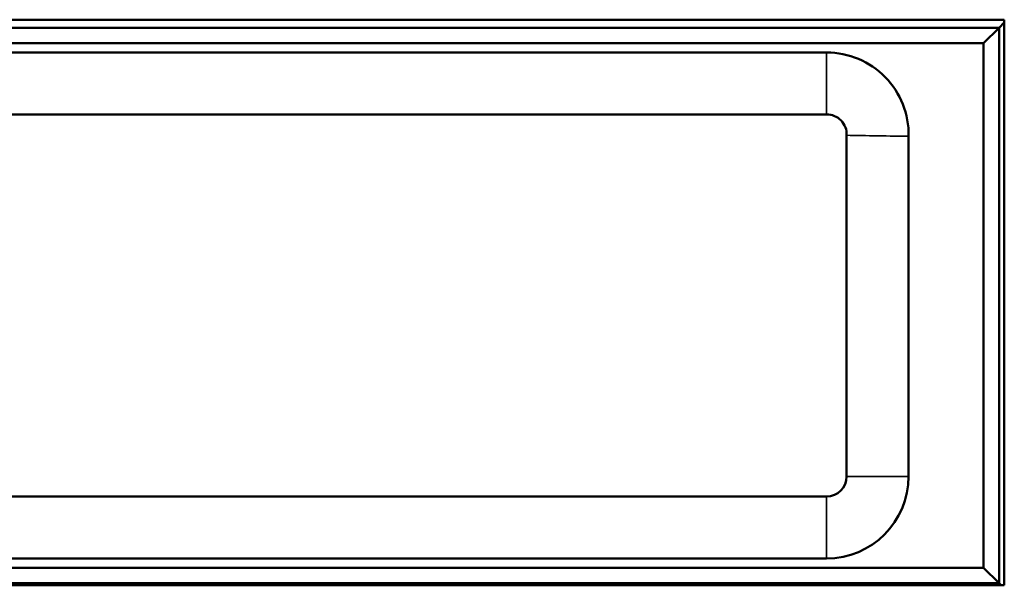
# Model space of a CAD drawing. Header units: inches. Extents: x 0.2 to 58.8, y 1.7 to 68.8.
# Tile 231 of 256: x 41.3 to 43.2, y 52.4 to 53.5. Entities that reach past the tile are written whole.
import ezdxf

# ---------------------------------------------------------------- set-up
doc = ezdxf.new("R2010")
doc.units = ezdxf.units.IN
doc.header["$MEASUREMENT"] = 0
doc.layers.add('Visible (ANSI)', color=7, linetype='Continuous', lineweight=50)
doc.layers.add('Visible Narrow (ANSI)', color=7, linetype='Continuous', lineweight=35)

msp = doc.modelspace()

# ---------------------------------------------------------------- linework, layer by layer
at = {"layer": 'Visible (ANSI)'}
for p, q in [((40.0632, 53.4558), (43.2492, 53.4558)), ((43.2492, 53.4558), (43.2492, 52.3602)), ((43.2392, 53.4402), (40.0731, 53.4402)), ((43.2092, 53.4102), (43.2392, 53.4402)), ((43.2492, 53.4502), (43.2392, 53.4402)), ((43.2392, 52.3642), (43.2392, 53.4402)), ((40.1031, 53.4102), (43.2092, 53.4102)), ((43.2092, 53.4102), (43.2092, 52.3942)), ((42.9049, 53.3922), (40.4444, 53.3922)), ((40.4444, 53.2722), (42.9049, 53.2722)), ((42.9436, 53.2318), (42.9436, 52.571)), ((43.0636, 52.571), (43.0636, 53.2301)), ((42.9048, 52.5322), (40.4444, 52.5322)), ((40.4444, 52.4122), (42.9048, 52.4122)), ((43.2092, 52.3942), (40.1031, 52.3942)), ((43.2392, 52.3642), (43.2092, 52.3942)), ((43.2492, 52.3602), (40.0632, 52.3602)), ((40.0731, 52.3642), (43.2392, 52.3642)), ((43.2432, 52.3602), (43.2392, 52.3642))]:
    msp.add_line(p, q, dxfattribs=at)
for centre, radius, start, end in [((42.9049, 53.2335), 0.1588, 358.7859, 90), ((42.9049, 53.2335), 0.0388, 357.5427, 90), ((42.9048, 52.571), 0.1588, 270, 0), ((42.9048, 52.571), 0.0388, 270, 0)]:
    msp.add_arc(centre, radius, start, end, dxfattribs=at)
at = {"layer": 'Visible Narrow (ANSI)'}
for p, q in [((42.9049, 53.3922), (42.9049, 53.2722)), ((42.9436, 52.571), (43.0636, 52.571)), ((42.9048, 52.5322), (42.9048, 52.4122))]:
    msp.add_line(p, q, dxfattribs=at)
msp.add_open_spline([(43.0636, 53.2301), (43.0303, 53.2304), (42.9782, 53.2311), (42.9436, 53.2318)], degree=3, dxfattribs=at)

doc.saveas('drawing.dxf')
